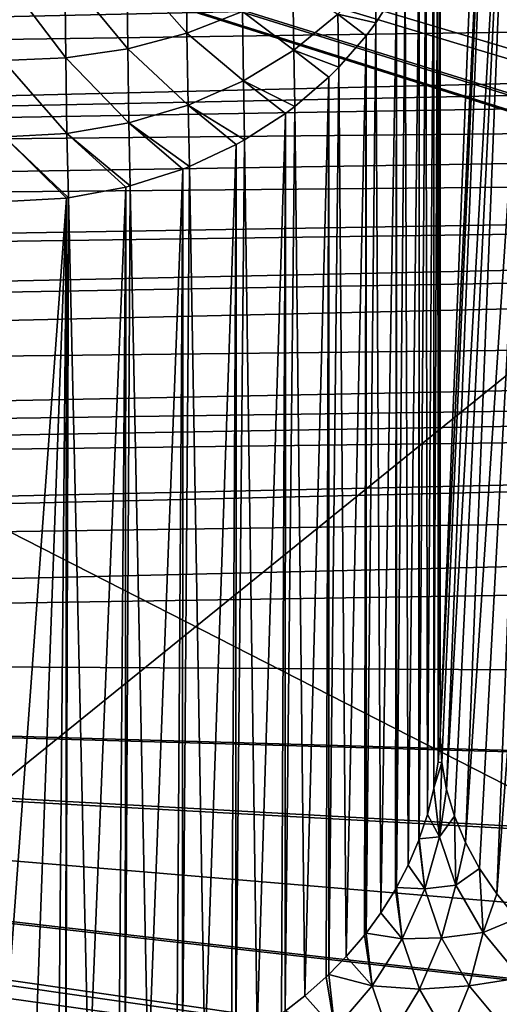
# Model space of a CAD drawing. Header units: metres. Extents: x -109 to 109, y -78 to 121.
# Tile 133 of 256: x -59.76 to -56.45, y -7.1 to -0.3. Entities that reach past the tile are written whole.
import ezdxf

# ---------------------------------------------------------------- set-up
doc = ezdxf.new("R2010")
doc.units = ezdxf.units.M
doc.layers.add('solid_508554_SW0001', color=7, linetype='CONTINUOUS')

msp = doc.modelspace()

# ---------------------------------------------------------------- linework, layer by layer
at = {"layer": 'solid_508554_SW0001'}
for points in [[(-81.14859, -11.530108, -20.201883), (-80.387276, 6.654893, -29.697725), (-43.466999, -12.188044, -21.341459)], [(-80.387276, 6.654893, -29.697725), (-47.181728, -3.838587, -25.541527), (-43.466999, -12.188044, -21.341459)], [(-80.387276, 6.654893, -29.697725), (-47.672459, -3.692732, -25.598148), (-47.181728, -3.838587, -25.541527)], [(-80.387276, 6.654893, -29.697725), (-49.041775, -3.246512, -25.776564), (-47.672459, -3.692732, -25.598148)], [(-80.387276, 6.654893, -29.697725), (-51.088249, -2.474628, -26.097864), (-49.041775, -3.246512, -25.776564)], [(-80.387276, 6.654893, -29.697725), (-51.244095, -2.409353, -26.125713), (-51.088249, -2.474628, -26.097864)], [(-80.387276, 6.654893, -29.697725), (-53.110744, -1.560997, -26.493895), (-51.244095, -2.409353, -26.125713)], [(-80.387276, 6.654893, -29.697725), (-53.52663, -1.3544, -26.585077), (-53.110744, -1.560997, -26.493895)], [(-80.387276, 6.654893, -29.697725), (-55.071178, -0.526591, -26.955231), (-53.52663, -1.3544, -26.585077)], [(-80.387276, 6.654893, -29.697725), (-55.729958, -0.142934, -27.129026), (-55.071178, -0.526591, -26.955231)], [(-56.5, 3.731167, 0.150991), (-56.854813, -5.245481, 4.923958), (-56.854813, 0.94677, 15.649251)], [(-56.456253, 3.369471, -0.475486), (-56.854813, -5.245481, 4.923958), (-56.5, 3.731167, 0.150991)], [(-56.456253, 3.369471, -0.475486), (-56.844055, -5.432287, 4.612666), (-56.854813, -5.245481, 4.923958)], [(-56.456253, 3.369471, -0.475486), (-56.811378, -5.618061, 4.302336), (-56.844055, -5.432287, 4.612666)], [(-56.456253, 3.369471, -0.475486), (-56.325756, 3.013316, -1.092364), (-56.811378, -5.618061, 4.302336)], [(-56.325756, 3.013316, -1.092364), (-56.756912, -5.802093, 3.994169), (-56.811378, -5.618061, 4.302336)], [(-56.325756, 3.013316, -1.092364), (-56.68087, -5.983708, 3.689307), (-56.756912, -5.802093, 3.994169)], [(-56.325756, 3.013316, -1.092364), (-56.110214, 2.667417, -1.691478), (-56.68087, -5.983708, 3.689307)], [(-56.110214, 2.667417, -1.691478), (-56.583546, -6.162232, 3.388866), (-56.68087, -5.983708, 3.689307)], [(-56.110214, 2.667417, -1.691478), (-56.465313, -6.337009, 3.093948), (-56.583546, -6.162232, 3.388866)], [(-56.110214, 2.667417, -1.691478), (-55.813236, 2.337439, -2.263017), (-56.465313, -6.337009, 3.093948)], [(-55.813236, 2.337439, -2.263017), (-56.32663, -6.507406, 2.805642), (-56.465313, -6.337009, 3.093948)], [(-80.836388, 0.258492, 22.427221), (-80.815346, -0.492256, 22.083254), (-18.448139, 1.136917, 24.075603)], [(-80.815346, -0.492256, 22.083254), (-18.525846, 1.091662, 24.054783), (-18.448139, 1.136917, 24.075603)], [(-80.815346, -0.492256, 22.083254), (-19.365168, 0.600049, 23.812435), (-18.525846, 1.091662, 24.054783)], [(-56.869709, -5.428752, 5.029771), (-56.87299, 0.73791, 15.769837), (-56.854813, 0.94677, 15.649251)], [(-56.869709, -5.428752, 5.029771), (-56.854813, 0.94677, 15.649251), (-56.854813, -5.245481, 4.923958)], [(-56.89856, -5.605959, 5.132081), (-56.89856, 0.586291, 15.857374), (-56.87299, 0.73791, 15.769837)], [(-56.869709, -5.428752, 5.029771), (-56.89856, -5.605959, 5.132081), (-56.87299, 0.73791, 15.769837)], [(-80.815346, -0.492256, 22.083254), (-80.807899, -0.741484, 21.95208), (-19.365168, 0.600049, 23.812435)], [(-80.807899, -0.741484, 21.95208), (-20.160786, 0.129449, 23.551237), (-19.365168, 0.600049, 23.812435)], [(-56.944107, -5.790276, 5.238496), (-56.954758, 0.36647, 15.984288), (-56.89856, 0.586291, 15.857374)], [(-56.899521, -5.610654, 5.134792), (-56.944107, -5.790276, 5.238496), (-56.89856, 0.586291, 15.857374)], [(-56.89856, -5.605959, 5.132081), (-56.899521, -5.610654, 5.134792), (-56.89856, 0.586291, 15.857374)], [(-62.333652, -7.556811, -19.40036), (-53.05484, -0.055749, -23.669857), (-80.598335, 0.425171, -22.83688)], [(-56.999943, -5.958001, 5.335332), (-56.999817, 0.234592, 16.060427), (-56.954758, 0.36647, 15.984288)], [(-56.944107, -5.790276, 5.238496), (-56.999943, -5.958001, 5.335332), (-56.954758, 0.36647, 15.984288)], [(-57.076618, -6.139104, 5.439892), (-57.097916, 0.009243, 16.190533), (-56.999817, 0.234592, 16.060427)], [(-57.003235, -5.96672, 5.340366), (-57.076618, -6.139104, 5.439892), (-56.999817, 0.234592, 16.060427)], [(-56.999943, -5.958001, 5.335332), (-57.003235, -5.96672, 5.340366), (-56.999817, 0.234592, 16.060427)], [(-59.018295, 0.074864, 18.861332), (-58.608456, 0.167176, 18.742386), (-58.603447, -0.39717, 18.206566)], [(-58.603447, -0.39717, 18.206566), (-58.608456, 0.167176, 18.742386), (-58.220509, -0.247275, 18.059832)], [(-80.807899, -0.741484, 21.95208), (-80.789177, -1.33457, 21.602549), (-20.160786, 0.129449, 23.551237)], [(-80.789177, -1.33457, 21.602549), (-20.51712, -0.082609, 23.423553), (-20.160786, 0.129449, 23.551237)], [(-59.445633, 0.02174, 18.933414), (-59.018295, 0.074864, 18.861332), (-59.012768, -0.505008, 18.313637)], [(-59.012768, -0.505008, 18.313637), (-59.018295, 0.074864, 18.861332), (-58.603447, -0.39717, 18.206566)], [(-59.439808, -0.568505, 18.37878), (-59.877041, 0.008589, 18.956898), (-59.445633, 0.02174, 18.933414)], [(-59.439808, -0.568505, 18.37878), (-59.871143, -0.586524, 18.400433), (-59.877041, 0.008589, 18.956898)], [(-59.439808, -0.568505, 18.37878), (-59.445633, 0.02174, 18.933414), (-59.012768, -0.505008, 18.313637)], [(-57.561302, -0.266228, 17.133661), (-57.304398, 0.015942, 16.921499), (-57.299435, -0.326205, 16.384203)], [(-57.156601, -0.10148, 16.254459), (-57.299435, -0.326205, 16.384203), (-57.304398, 0.015942, 16.921499)], [(-57.156967, -6.294379, 5.529541), (-57.156601, -0.10148, 16.254459), (-57.097916, 0.009243, 16.190533)], [(-57.076618, -6.139104, 5.439892), (-57.156967, -6.294379, 5.529541), (-57.097916, 0.009243, 16.190533)], [(-62.333652, -7.556811, -19.40036), (-43.350582, -7.888262, -19.974451), (-53.05484, -0.055749, -23.669857)], [(-58.220509, -0.247275, 18.059832), (-57.872074, -0.058498, 17.876545), (-57.86673, -0.51541, 17.321424)], [(-57.86673, -0.51541, 17.321424), (-57.872074, -0.058498, 17.876545), (-57.561302, -0.266228, 17.133661)], [(-80.789177, -1.33457, 21.602549), (-20.913836, -0.319681, 23.273031), (-20.51712, -0.082609, 23.423553)], [(-57.264595, -6.468268, 5.629935), (-57.299435, -0.326205, 16.384203), (-57.156601, -0.10148, 16.254459)], [(-57.163883, -6.306566, 5.536576), (-57.264595, -6.468268, 5.629935), (-57.156601, -0.10148, 16.254459)], [(-57.156967, -6.294379, 5.529541), (-57.163883, -6.306566, 5.536576), (-57.156601, -0.10148, 16.254459)], [(-58.603447, -0.39717, 18.206566), (-58.220509, -0.247275, 18.059832), (-58.214207, -0.726326, 17.48081)], [(-58.214207, -0.726326, 17.48081), (-58.220509, -0.247275, 18.059832), (-57.86673, -0.51541, 17.321424)], [(-57.86673, -0.51541, 17.321424), (-57.561302, -0.266228, 17.133661), (-57.555042, -0.632767, 16.561197)], [(-57.365871, -0.415384, 16.435692), (-57.561302, -0.266228, 17.133661), (-57.299435, -0.326205, 16.384203)], [(-57.365871, -0.415384, 16.435692), (-57.555042, -0.632767, 16.561197), (-57.561302, -0.266228, 17.133661)], [(-80.789177, -1.33457, 21.602549), (-21.624548, -0.746503, 22.98), (-20.913836, -0.319681, 23.273031)], [(-57.366573, -6.608533, 5.710917), (-57.365871, -0.415384, 16.435692), (-57.299435, -0.326205, 16.384203)], [(-57.264595, -6.468268, 5.629935), (-57.366573, -6.608533, 5.710917), (-57.299435, -0.326205, 16.384203)], [(-59.012768, -0.505008, 18.313637), (-58.603447, -0.39717, 18.206566), (-58.596378, -0.894509, 17.608442)], [(-58.596378, -0.894509, 17.608442), (-58.603447, -0.39717, 18.206566), (-58.214207, -0.726326, 17.48081)], [(-57.504284, -6.771193, 5.804829), (-57.555042, -0.632767, 16.561197), (-57.365871, -0.415384, 16.435692)], [(-57.37825, -6.623403, 5.719502), (-57.504284, -6.771193, 5.804829), (-57.365871, -0.415384, 16.435692)], [(-57.366573, -6.608533, 5.710917), (-57.37825, -6.623403, 5.719502), (-57.365871, -0.415384, 16.435692)], [(-59.439808, -0.568505, 18.37878), (-59.012768, -0.505008, 18.313637), (-59.005146, -1.016395, 17.701618)], [(-59.005146, -1.016395, 17.701618), (-59.012768, -0.505008, 18.313637), (-58.596378, -0.894509, 17.608442)], [(-58.214207, -0.726326, 17.48081), (-57.86673, -0.51541, 17.321424), (-57.859329, -0.903949, 16.717764)], [(-57.62355, -0.70101, 16.600597), (-57.86673, -0.51541, 17.321424), (-57.555042, -0.632767, 16.561197)], [(-57.62355, -0.70101, 16.600597), (-57.859329, -0.903949, 16.717764), (-57.86673, -0.51541, 17.321424)], [(-59.431854, -1.089404, 17.758364), (-59.871143, -0.586524, 18.400433), (-59.439808, -0.568505, 18.37878)], [(-59.431854, -1.089404, 17.758364), (-59.863071, -1.112146, 17.777451), (-59.871143, -0.586524, 18.400433)], [(-59.431854, -1.089404, 17.758364), (-59.439808, -0.568505, 18.37878), (-59.005146, -1.016395, 17.701618)], [(-57.624668, -6.894335, 5.875925), (-57.62355, -0.70101, 16.600597), (-57.555042, -0.632767, 16.561197)], [(-57.504284, -6.771193, 5.804829), (-57.624668, -6.894335, 5.875925), (-57.555042, -0.632767, 16.561197)], [(-80.789177, -1.33457, 21.602549), (-80.777435, -1.683374, 21.37031), (-21.624548, -0.746503, 22.98)], [(-80.777435, -1.683374, 21.37031), (-22.293085, -1.15027, 22.674442), (-21.624548, -0.746503, 22.98)], [(-58.596378, -0.894509, 17.608442), (-58.214207, -0.726326, 17.48081), (-58.205845, -1.134008, 16.85059)], [(-57.924622, -0.9528, 16.745968), (-58.214207, -0.726326, 17.48081), (-57.859329, -0.903949, 16.717764)], [(-57.924622, -0.9528, 16.745968), (-58.205845, -1.134008, 16.85059), (-58.214207, -0.726326, 17.48081)], [(-57.790894, -7.041826, 5.961079), (-57.859329, -0.903949, 16.717764), (-57.62355, -0.70101, 16.600597)], [(-57.642059, -6.910901, 5.885489), (-57.790894, -7.041826, 5.961079), (-57.62355, -0.70101, 16.600597)], [(-57.624668, -6.894335, 5.875925), (-57.642059, -6.910901, 5.885489), (-57.62355, -0.70101, 16.600597)], [(-59.005146, -1.016395, 17.701618), (-58.596378, -0.894509, 17.608442), (-58.58725, -1.31807, 16.956858)], [(-58.263226, -1.165852, 16.868975), (-58.596378, -0.894509, 17.608442), (-58.205845, -1.134008, 16.85059)], [(-58.263226, -1.165852, 16.868975), (-58.58725, -1.31807, 16.956858), (-58.596378, -0.894509, 17.608442)], [(-57.92622, -7.146212, 6.021346), (-57.924622, -0.9528, 16.745968), (-57.859329, -0.903949, 16.717764)], [(-57.790894, -7.041826, 5.961079), (-57.92622, -7.146212, 6.021346), (-57.859329, -0.903949, 16.717764)], [(-59.431854, -1.089404, 17.758364), (-59.005146, -1.016395, 17.701618), (-58.995468, -1.452236, 17.034319)], [(-58.632774, -1.336019, 16.96722), (-59.005146, -1.016395, 17.701618), (-58.58725, -1.31807, 16.956858)], [(-58.632774, -1.336019, 16.96722), (-58.995468, -1.452236, 17.034319), (-59.005146, -1.016395, 17.701618)], [(-58.118698, -7.27476, 6.095563), (-58.205845, -1.134008, 16.85059), (-57.924622, -0.9528, 16.745968)], [(-57.950039, -7.163315, 6.031221), (-58.118698, -7.27476, 6.095563), (-57.924622, -0.9528, 16.745968)], [(-57.92622, -7.146212, 6.021346), (-57.950039, -7.163315, 6.031221), (-57.924622, -0.9528, 16.745968)], [(-80.777435, -1.683374, 21.37031), (-80.761658, -2.12673, 21.043322), (-22.293085, -1.15027, 22.674442)], [(-80.761658, -2.12673, 21.043322), (-22.558971, -1.31139, 22.544136), (-22.293085, -1.15027, 22.674442)], [(-59.421848, -1.533665, 17.081331), (-59.863071, -1.112146, 17.777451), (-59.431854, -1.089404, 17.758364)], [(-59.435467, -1.53535, 17.082304), (-59.852985, -1.560634, 17.096903), (-59.863071, -1.112146, 17.777451)], [(-59.435467, -1.53535, 17.082304), (-59.863071, -1.112146, 17.777451), (-59.421848, -1.533665, 17.081331)], [(-59.026073, -1.459989, 17.038795), (-59.431854, -1.089404, 17.758364), (-58.995468, -1.452236, 17.034319)], [(-59.026073, -1.459989, 17.038795), (-59.421848, -1.533665, 17.081331), (-59.431854, -1.089404, 17.758364)], [(-58.26535, -7.359251, 6.144345), (-58.263226, -1.165852, 16.868975), (-58.205845, -1.134008, 16.85059)], [(-58.118698, -7.27476, 6.095563), (-58.26535, -7.359251, 6.144345), (-58.205845, -1.134008, 16.85059)], [(-58.481148, -7.465339, 6.205595), (-58.58725, -1.31807, 16.956858), (-58.263226, -1.165852, 16.868975)], [(-58.296032, -7.375602, 6.153785), (-58.481148, -7.465339, 6.205595), (-58.263226, -1.165852, 16.868975)], [(-58.26535, -7.359251, 6.144345), (-58.296032, -7.375602, 6.153785), (-58.263226, -1.165852, 16.868975)], [(-80.761658, -2.12673, 21.043322), (-80.745361, -2.555794, 20.688955), (-22.558971, -1.31139, 22.544136)], [(-80.745361, -2.555794, 20.688955), (-22.919664, -1.530367, 22.35878), (-22.558971, -1.31139, 22.544136)], [(-58.870991, -7.609756, 6.288974), (-58.995468, -1.452236, 17.034319), (-58.632774, -1.336019, 16.96722)], [(-58.673122, -7.54352, 6.250732), (-58.870991, -7.609756, 6.288974), (-58.632774, -1.336019, 16.96722)], [(-58.635448, -7.529298, 6.242521), (-58.673122, -7.54352, 6.250732), (-58.632774, -1.336019, 16.96722)], [(-58.635448, -7.529298, 6.242521), (-58.632774, -1.336019, 16.96722), (-58.58725, -1.31807, 16.956858)], [(-58.481148, -7.465339, 6.205595), (-58.635448, -7.529298, 6.242521), (-58.58725, -1.31807, 16.956858)], [(-59.280434, -7.70513, 6.344038), (-59.421848, -1.533665, 17.081331), (-59.026073, -1.459989, 17.038795)], [(-59.073769, -7.663716, 6.320127), (-59.280434, -7.70513, 6.344038), (-59.026073, -1.459989, 17.038795)], [(-59.029289, -7.653037, 6.313962), (-59.073769, -7.663716, 6.320127), (-59.026073, -1.459989, 17.038795)], [(-59.029289, -7.653037, 6.313962), (-59.026073, -1.459989, 17.038795), (-58.995468, -1.452236, 17.034319)], [(-58.870991, -7.609756, 6.288974), (-59.029289, -7.653037, 6.313962), (-58.995468, -1.452236, 17.034319)], [(-80.745361, -2.555794, 20.688955), (-80.733055, -2.861525, 20.41069), (-22.919664, -1.530367, 22.35878)], [(-80.733055, -2.861525, 20.41069), (-24.056143, -2.221804, 21.703217), (-22.919664, -1.530367, 22.35878)], [(-59.435467, -1.53535, 17.082304), (-59.852985, -7.273606, 7.201745), (-59.852985, -1.560634, 17.096903)], [(-59.651299, -7.505712, 6.786151), (-59.852985, -7.273606, 7.201745), (-59.435467, -1.53535, 17.082304)], [(-59.651299, -7.505712, 6.786151), (-59.435467, -1.53535, 17.082304), (-59.489899, -7.733787, 6.360583)], [(-59.43911, -7.728042, 6.357266), (-59.489899, -7.733787, 6.360583), (-59.435467, -1.53535, 17.082304)], [(-59.43911, -7.728042, 6.357266), (-59.435467, -1.53535, 17.082304), (-59.421848, -1.533665, 17.081331)], [(-59.280434, -7.70513, 6.344038), (-59.43911, -7.728042, 6.357266), (-59.421848, -1.533665, 17.081331)], [(-80.733055, -2.861525, 20.41069), (-80.712067, -3.348359, 19.916126), (-24.056143, -2.221804, 21.703217)], [(-80.712067, -3.348359, 19.916126), (-24.614122, -2.561125, 21.335833), (-24.056143, -2.221804, 21.703217)], [(-80.712067, -3.348359, 19.916126), (-80.703621, -3.532274, 19.71039), (-24.614122, -2.561125, 21.335833)], [(-80.703621, -3.532274, 19.71039), (-25.053471, -2.827595, 21.021948), (-24.614122, -2.561125, 21.335833)], [(-80.703621, -3.532274, 19.71039), (-80.677933, -4.051526, 19.061102), (-25.053471, -2.827595, 21.021948)], [(-80.677933, -4.051526, 19.061102), (-80.67363, -4.132723, 18.948915), (-25.053471, -2.827595, 21.021948)], [(-80.67363, -4.132723, 18.948915), (-25.931858, -3.355873, 20.318785), (-25.053471, -2.827595, 21.021948)], [(-80.67363, -4.132723, 18.948915), (-80.643387, -4.656782, 18.134216), (-25.931858, -3.355873, 20.318785)], [(-80.643387, -4.656782, 18.134216), (-26.709761, -3.814027, 19.593912), (-25.931858, -3.355873, 20.318785)], [(-27.869499, -4.950392, 17.625669), (-26.709761, -3.814027, 19.593912), (-80.643387, -4.656782, 18.134216)], [(-28.837818, -6.133173, 15.577032), (-80.643387, -4.656782, 18.134216), (-75.174637, -4.828542, 17.83672)], [(-28.837818, -6.133173, 15.577032), (-27.869499, -4.950392, 17.625669), (-80.643387, -4.656782, 18.134216)], [(-29.605675, -7.352016, 13.465934), (-75.174637, -4.828542, 17.83672), (-73.862907, -4.929021, 17.662685)], [(-29.605675, -7.352016, 13.465934), (-28.837818, -6.133173, 15.577032), (-75.174637, -4.828542, 17.83672)], [(-30.520504, -9.864369, 9.114411), (-73.862907, -4.929021, 17.662685), (-72.57827, -5.095334, 17.374622)], [(-30.167873, -8.598626, 11.306744), (-29.605675, -7.352016, 13.465934), (-73.862907, -4.929021, 17.662685)], [(-30.520504, -9.864369, 9.114411), (-30.167873, -8.598626, 11.306744), (-73.862907, -4.929021, 17.662685)], [(-30.661083, -11.140358, 6.904335), (-72.57827, -5.095334, 17.374622), (-71.333893, -5.325771, 16.975494)], [(-30.661083, -11.140358, 6.904335), (-30.520504, -9.864369, 9.114411), (-72.57827, -5.095334, 17.374622)], [(-56.869709, -5.428752, 5.029771), (-56.854813, -5.245481, 4.923958), (-56.844055, -5.432287, 4.612666)], [(-30.661083, -11.140358, 6.904335), (-71.333893, -5.325771, 16.975494), (-70.14254, -5.617967, 16.469397)], [(-56.869709, -5.428752, 5.029771), (-56.844055, -5.432287, 4.612666), (-56.89856, -5.605959, 5.132081)], [(-56.860615, -5.944224, 4.546206), (-56.89856, -5.605959, 5.132081), (-56.844055, -5.432287, 4.612666)], [(-56.860615, -5.944224, 4.546206), (-56.844055, -5.432287, 4.612666), (-56.811378, -5.618061, 4.302336)], [(-30.661083, -11.140358, 6.904335), (-70.14254, -5.617967, 16.469397), (-69.016418, -5.968924, 15.86152)], [(-56.860615, -5.944224, 4.546206), (-56.944107, -5.790276, 5.238496), (-56.899521, -5.610654, 5.134792)], [(-56.860615, -5.944224, 4.546206), (-56.899521, -5.610654, 5.134792), (-56.89856, -5.605959, 5.132081)], [(-56.860615, -5.944224, 4.546206), (-56.811378, -5.618061, 4.302336), (-56.756912, -5.802093, 3.994169)], [(-56.860615, -5.944224, 4.546206), (-56.999943, -5.958001, 5.335332), (-56.944107, -5.790276, 5.238496)], [(-56.747246, -6.278175, 3.967785), (-56.860615, -5.944224, 4.546206), (-56.756912, -5.802093, 3.994169)], [(-56.747246, -6.278175, 3.967785), (-56.756912, -5.802093, 3.994169), (-56.68087, -5.983708, 3.689307)], [(-32.013893, -19.892815, -8.255366), (-69.016418, -5.968924, 15.86152), (-67.967072, -6.375046, 15.158096)], [(-30.661083, -11.140358, 6.904335), (-69.016418, -5.968924, 15.86152), (-32.013893, -19.892815, -8.255366)], [(-56.961365, -6.301941, 4.739641), (-57.076618, -6.139104, 5.439892), (-57.003235, -5.96672, 5.340366)], [(-56.961365, -6.301941, 4.739641), (-57.003235, -5.96672, 5.340366), (-56.999943, -5.958001, 5.335332)], [(-56.961365, -6.301941, 4.739641), (-56.999943, -5.958001, 5.335332), (-56.860615, -5.944224, 4.546206)], [(-56.961365, -6.301941, 4.739641), (-56.860615, -5.944224, 4.546206), (-56.747246, -6.278175, 3.967785)], [(-56.747246, -6.278175, 3.967785), (-56.68087, -5.983708, 3.689307), (-56.583546, -6.162232, 3.388866)], [(-56.961365, -6.301941, 4.739641), (-57.156967, -6.294379, 5.529541), (-57.076618, -6.139104, 5.439892)], [(-56.559902, -6.60363, 3.404082), (-56.747246, -6.278175, 3.967785), (-56.583546, -6.162232, 3.388866)], [(-56.559902, -6.60363, 3.404082), (-56.583546, -6.162232, 3.388866), (-56.465313, -6.337009, 3.093948)], [(-57.117409, -6.647104, 4.918643), (-57.264595, -6.468268, 5.629935), (-57.163883, -6.306566, 5.536576)], [(-57.117409, -6.647104, 4.918643), (-57.163883, -6.306566, 5.536576), (-57.156967, -6.294379, 5.529541)], [(-57.117409, -6.647104, 4.918643), (-57.156967, -6.294379, 5.529541), (-56.961365, -6.301941, 4.739641)], [(-57.117409, -6.647104, 4.918643), (-56.961365, -6.301941, 4.739641), (-56.846096, -6.641492, 4.151521)], [(-56.846096, -6.641492, 4.151521), (-56.961365, -6.301941, 4.739641), (-56.747246, -6.278175, 3.967785)], [(-56.846096, -6.641492, 4.151521), (-56.747246, -6.278175, 3.967785), (-56.559902, -6.60363, 3.404082)], [(-67.967072, -6.375046, 15.158096), (-40.819912, -18.620466, -6.051592), (-38.54715, -18.801575, -6.365283)], [(-67.967072, -6.375046, 15.158096), (-67.005272, -6.83217, 14.366333), (-40.819912, -18.620466, -6.051592)], [(-67.967072, -6.375046, 15.158096), (-38.54715, -18.801575, -6.365283), (-36.31208, -19.075319, -6.839421)], [(-67.967072, -6.375046, 15.158096), (-36.31208, -19.075319, -6.839421), (-34.129406, -19.439884, -7.470868)], [(-67.967072, -6.375046, 15.158096), (-34.129406, -19.439884, -7.470868), (-32.013893, -19.892815, -8.255366)], [(-56.559902, -6.60363, 3.404082), (-56.465313, -6.337009, 3.093948), (-56.32663, -6.507406, 2.805642)], [(-57.117409, -6.647104, 4.918643), (-57.366573, -6.608533, 5.710917), (-57.264595, -6.468268, 5.629935)], [(-56.3008, -6.916556, 2.862077), (-56.559902, -6.60363, 3.404082), (-56.32663, -6.507406, 2.805642)], [(-57.325706, -6.972982, 5.079721), (-57.504284, -6.771193, 5.804829), (-57.37825, -6.623403, 5.719502)], [(-57.325706, -6.972982, 5.079721), (-57.37825, -6.623403, 5.719502), (-57.366573, -6.608533, 5.710917)], [(-57.325706, -6.972982, 5.079721), (-57.366573, -6.608533, 5.710917), (-57.117409, -6.647104, 4.918643)], [(-57.325706, -6.972982, 5.079721), (-57.117409, -6.647104, 4.918643), (-56.999195, -6.99533, 4.315499)], [(-56.999195, -6.99533, 4.315499), (-57.117409, -6.647104, 4.918643), (-56.846096, -6.641492, 4.151521)], [(-56.999195, -6.99533, 4.315499), (-56.846096, -6.641492, 4.151521), (-56.655609, -6.972408, 3.578358)], [(-56.655609, -6.972408, 3.578358), (-56.846096, -6.641492, 4.151521), (-56.559902, -6.60363, 3.404082)], [(-56.655609, -6.972408, 3.578358), (-56.559902, -6.60363, 3.404082), (-56.3008, -6.916556, 2.862077)], [(-57.325706, -6.972982, 5.079721), (-57.624668, -6.894335, 5.875925), (-57.504284, -6.771193, 5.804829)], [(-67.005272, -6.83217, 14.366333), (-43.110828, -18.533325, -5.900661), (-40.819912, -18.620466, -6.051592)], [(-67.005272, -6.83217, 14.366333), (-66.140877, -7.335612, 13.494348), (-43.110828, -18.533325, -5.900661)], [(-57.582188, -7.273219, 5.219732), (-57.790894, -7.041826, 5.961079), (-57.642059, -6.910901, 5.885489)], [(-57.582188, -7.273219, 5.219732), (-57.642059, -6.910901, 5.885489), (-57.624668, -6.894335, 5.875925)], [(-57.582188, -7.273219, 5.219732), (-57.624668, -6.894335, 5.875925), (-57.325706, -6.972982, 5.079721)], [(-56.392155, -7.290587, 3.027255), (-56.655609, -6.972408, 3.578358), (-56.3008, -6.916556, 2.862077)], [(-57.582188, -7.273219, 5.219732), (-57.325706, -6.972982, 5.079721), (-57.20356, -7.332786, 4.456522)], [(-57.20356, -7.332786, 4.456522), (-57.325706, -6.972982, 5.079721), (-56.999195, -6.99533, 4.315499)], [(-57.20356, -7.332786, 4.456522), (-56.999195, -6.99533, 4.315499), (-56.803837, -7.334703, 3.727687)], [(-56.803837, -7.334703, 3.727687), (-56.999195, -6.99533, 4.315499), (-56.655609, -6.972408, 3.578358)], [(-56.803837, -7.334703, 3.727687), (-56.655609, -6.972408, 3.578358), (-56.392155, -7.290587, 3.027255)], [(-57.582188, -7.273219, 5.219732), (-57.92622, -7.146212, 6.021346), (-57.790894, -7.041826, 5.961079)]]:
    msp.add_3dface(points, dxfattribs=at)

doc.saveas('drawing.dxf')
